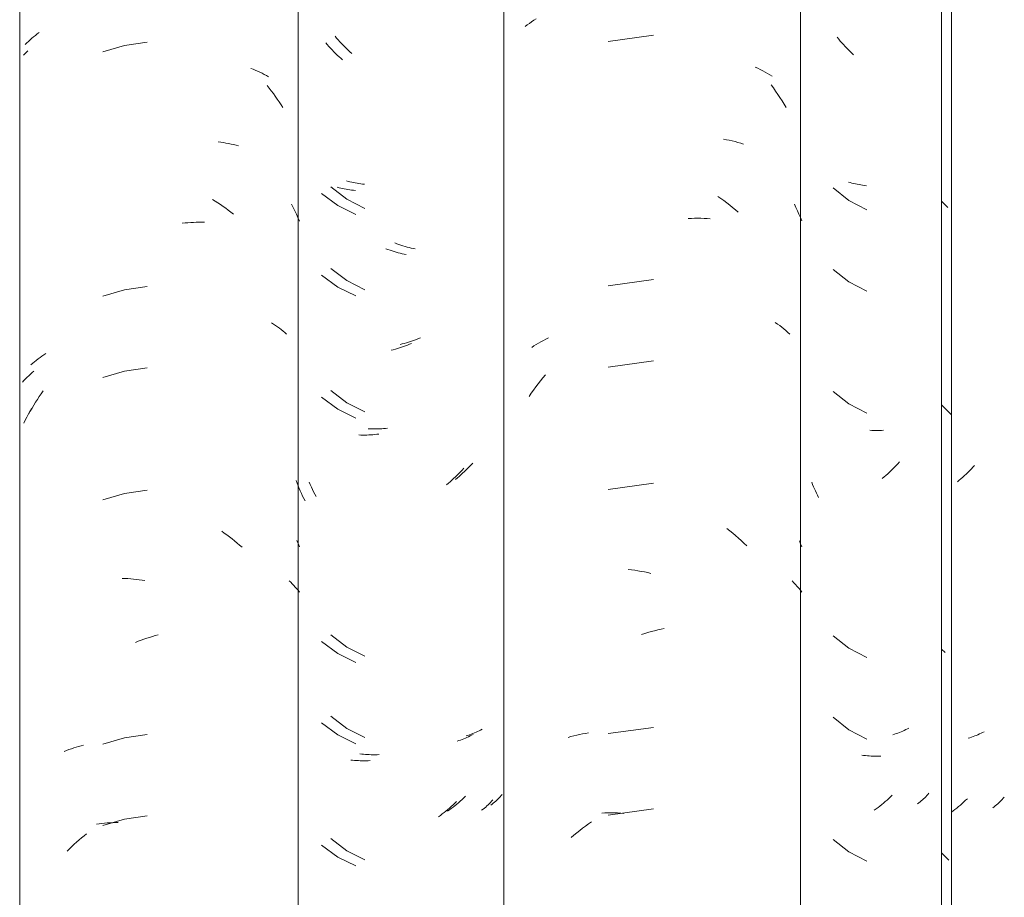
# Model space of a CAD drawing. Header units: metres. Extents: x 10.2 to 107.4, y -18.3 to 5.6.
# Tile 87 of 256: x 17.175 to 17.539, y 3.626 to 3.951. Entities that reach past the tile are written whole.
import ezdxf

# ---------------------------------------------------------------- set-up
doc = ezdxf.new("R2010")
doc.units = ezdxf.units.M
doc.layers.add('A-GLAZ-CWMG', color=7, linetype='Continuous', lineweight=5)

# ---------------------------------------------------------------- blocks, each defined once
blk = doc.blocks.new('FP_48-FACHADA 03')
at = {"layer": 'A-GLAZ-CWMG', "color": 9, "true_color": 0xc0c0c0}
for p, q in [((17.17871, 3.94381), (17.17935, 3.94437)), ((17.17935, 3.94437), (17.18, 3.94493)), ((17.18, 3.94493), (17.18066, 3.94547)), ((17.18066, 3.94547), (17.18134, 3.94601)), ((17.18134, 3.94601), (17.18204, 3.94653)), ((17.1769, 3.94204), (17.17749, 3.94264)), ((17.17749, 3.94264), (17.17809, 3.94323)), ((17.17809, 3.94323), (17.17871, 3.94381)), ((17.21369, 3.9417), (17.20558, 3.93933)), ((17.22206, 3.94291), (17.21369, 3.9417)), ((17.26038, 3.93326), (17.26124, 3.93292)), ((17.26124, 3.93292), (17.26209, 3.93257)), ((17.26209, 3.93257), (17.26293, 3.9322)), ((17.26293, 3.9322), (17.26376, 3.93181)), ((17.26376, 3.93181), (17.26457, 3.93142)), ((17.26457, 3.93142), (17.26538, 3.93101)), ((17.26538, 3.93101), (17.26617, 3.93058)), ((17.26617, 3.93058), (17.26695, 3.93014)), ((17.26648, 3.92694), (17.26725, 3.92596)), ((17.26725, 3.92596), (17.26801, 3.92496)), ((17.26801, 3.92496), (17.26876, 3.92395)), ((17.26876, 3.92395), (17.26949, 3.92293)), ((17.26949, 3.92293), (17.27021, 3.92189)), ((17.27021, 3.92189), (17.27092, 3.92084)), ((17.27092, 3.92084), (17.27161, 3.91978)), ((17.27161, 3.91978), (17.27229, 3.91871)), ((17.2483, 3.90605), (17.24928, 3.90592)), ((17.24928, 3.90592), (17.25025, 3.90578)), ((17.25025, 3.90578), (17.25122, 3.90562)), ((17.25122, 3.90562), (17.25217, 3.90544)), ((17.25217, 3.90544), (17.25312, 3.90525)), ((17.25312, 3.90525), (17.25406, 3.90504)), ((17.25406, 3.90504), (17.25499, 3.90481)), ((17.25499, 3.90481), (17.25592, 3.90457)), ((17.2462, 3.88476), (17.2472, 3.88413)), ((17.2472, 3.88413), (17.24819, 3.88349)), ((17.24819, 3.88349), (17.24917, 3.88282)), ((17.24917, 3.88282), (17.25014, 3.88215)), ((17.27545, 3.88304), (17.27608, 3.8818)), ((17.25014, 3.88215), (17.25111, 3.88145)), ((17.25111, 3.88145), (17.25206, 3.88074)), ((17.25206, 3.88074), (17.25301, 3.88001)), ((17.25301, 3.88001), (17.25395, 3.87926)), ((17.27608, 3.8818), (17.2767, 3.88056)), ((17.2767, 3.88056), (17.2773, 3.8793)), ((17.2773, 3.8793), (17.27788, 3.87802)), ((17.23505, 3.87592), (17.2361, 3.87603)), ((17.2361, 3.87603), (17.23714, 3.87612)), ((17.23714, 3.87612), (17.23818, 3.87619)), ((17.23818, 3.87619), (17.23921, 3.87624)), ((17.23921, 3.87624), (17.24024, 3.87627)), ((17.24024, 3.87627), (17.24127, 3.87629)), ((17.24127, 3.87629), (17.24229, 3.87629)), ((17.24229, 3.87629), (17.24331, 3.87627)), ((17.27788, 3.87802), (17.27844, 3.87674)), ((17.21369, 3.85127), (17.20558, 3.8489)), ((17.22206, 3.85248), (17.21369, 3.85127)), ((17.2681, 3.83902), (17.26884, 3.83855)), ((17.26884, 3.83855), (17.26958, 3.83806)), ((17.26958, 3.83806), (17.27029, 3.83757)), ((17.27029, 3.83757), (17.271, 3.83705)), ((17.271, 3.83705), (17.27169, 3.83653)), ((17.27169, 3.83653), (17.27236, 3.83599)), ((17.27236, 3.83599), (17.27303, 3.83545)), ((17.27303, 3.83545), (17.27367, 3.83489)), ((17.18382, 3.82719), (17.18456, 3.82767)), ((17.17901, 3.82351), (17.17966, 3.82407)), ((17.17966, 3.82407), (17.18031, 3.82462)), ((17.18031, 3.82462), (17.18099, 3.82516)), ((17.18099, 3.82516), (17.18167, 3.82569)), ((17.18167, 3.82569), (17.18237, 3.8262)), ((17.18237, 3.8262), (17.18309, 3.8267)), ((17.18309, 3.8267), (17.18382, 3.82719)), ((17.21369, 3.82113), (17.20558, 3.81876)), ((17.22206, 3.82234), (17.21369, 3.82113)), ((17.18283, 3.81283), (17.18355, 3.81386)), ((17.18007, 3.80858), (17.18074, 3.80966)), ((17.18074, 3.80966), (17.18142, 3.81073)), ((17.18142, 3.81073), (17.18212, 3.81179)), ((17.18212, 3.81179), (17.18283, 3.81283)), ((17.17816, 3.80526), (17.17878, 3.80638)), ((17.17878, 3.80638), (17.17942, 3.80748)), ((17.17942, 3.80748), (17.18007, 3.80858)), ((17.22206, 3.77713), (17.21369, 3.77592)), ((17.21369, 3.77592), (17.20558, 3.77354)), ((17.24964, 3.76193), (17.25061, 3.76124)), ((17.25061, 3.76124), (17.25157, 3.76054)), ((17.25157, 3.76054), (17.25252, 3.75981)), ((17.25252, 3.75981), (17.25347, 3.75908)), ((17.25347, 3.75908), (17.2544, 3.75832)), ((17.27742, 3.75846), (17.27794, 3.75732)), ((17.2544, 3.75832), (17.25533, 3.75755)), ((17.25533, 3.75755), (17.25625, 3.75676)), ((17.25625, 3.75676), (17.25716, 3.75596)), ((17.27794, 3.75732), (17.27844, 3.75617)), ((17.21284, 3.74446), (17.21387, 3.74442)), ((17.21387, 3.74442), (17.21491, 3.74437)), ((17.21491, 3.74437), (17.21595, 3.74429)), ((17.21595, 3.74429), (17.21699, 3.7442)), ((17.21699, 3.7442), (17.21804, 3.74409)), ((17.21804, 3.74409), (17.21908, 3.74396)), ((17.21908, 3.74396), (17.22014, 3.74381)), ((17.22014, 3.74381), (17.22119, 3.74364)), ((17.27462, 3.74359), (17.27521, 3.74302)), ((17.27521, 3.74302), (17.27579, 3.74245)), ((17.27579, 3.74245), (17.27635, 3.74186)), ((17.27635, 3.74186), (17.27689, 3.74126)), ((17.27689, 3.74126), (17.27742, 3.74065)), ((17.27742, 3.74065), (17.27794, 3.74004)), ((17.27794, 3.74004), (17.27844, 3.73941)), ((17.21978, 3.72156), (17.22083, 3.72194)), ((17.22083, 3.72194), (17.22189, 3.7223)), ((17.22189, 3.7223), (17.22294, 3.72264)), ((17.22294, 3.72264), (17.224, 3.72296)), ((17.224, 3.72296), (17.22506, 3.72326)), ((17.22506, 3.72326), (17.22612, 3.72355)), ((17.21768, 3.72075), (17.21873, 3.72117)), ((17.21873, 3.72117), (17.21978, 3.72156)), ((17.21369, 3.68549), (17.20558, 3.68311)), ((17.22206, 3.6867), (17.21369, 3.68549)), ((17.19486, 3.68172), (17.19576, 3.682)), ((17.19576, 3.682), (17.19667, 3.68226)), ((17.19667, 3.68226), (17.19759, 3.68251)), ((17.19759, 3.68251), (17.19852, 3.68274)), ((17.19136, 3.68044), (17.19222, 3.68078)), ((17.19222, 3.68078), (17.19309, 3.68111)), ((17.19309, 3.68111), (17.19397, 3.68142)), ((17.19397, 3.68142), (17.19486, 3.68172)), ((17.22206, 3.65656), (17.21369, 3.65535)), ((17.20329, 3.6535), (17.20426, 3.65363)), ((17.20426, 3.65363), (17.20525, 3.65375)), ((17.20525, 3.65375), (17.20624, 3.65384)), ((17.21369, 3.65535), (17.20558, 3.65297)), ((17.20624, 3.65384), (17.20724, 3.65392)), ((17.20724, 3.65392), (17.20824, 3.65398)), ((17.20824, 3.65398), (17.20925, 3.65402)), ((17.20925, 3.65402), (17.21027, 3.65405)), ((17.21027, 3.65405), (17.21129, 3.65406)), ((17.19776, 3.64842), (17.19869, 3.64919)), ((17.19869, 3.64919), (17.19963, 3.64994)), ((17.19413, 3.64519), (17.19502, 3.64602)), ((17.19502, 3.64602), (17.19593, 3.64684)), ((17.19593, 3.64684), (17.19684, 3.64764)), ((17.19684, 3.64764), (17.19776, 3.64842)), ((17.19238, 3.64348), (17.19325, 3.64434)), ((17.19325, 3.64434), (17.19413, 3.64519))]:
    blk.add_line(p, q, dxfattribs=at)
blk = doc.blocks.new('FP_49-FACHADA 03')
at = {"layer": 'A-GLAZ-CWMG', "color": 9, "true_color": 0xc0c0c0}
for p, q in [((17.29217, 3.94444), (17.29159, 3.94513)), ((17.29276, 3.94377), (17.29217, 3.94444)), ((17.29335, 3.9431), (17.29276, 3.94377)), ((17.29396, 3.94245), (17.29335, 3.9431)), ((17.29458, 3.9418), (17.29396, 3.94245)), ((17.2952, 3.94117), (17.29458, 3.9418)), ((17.29583, 3.94055), (17.2952, 3.94117)), ((17.29646, 3.93994), (17.29583, 3.94055)), ((17.29711, 3.93934), (17.29646, 3.93994)), ((17.29776, 3.93875), (17.29711, 3.93934)), ((17.29646, 3.89142), (17.29582, 3.8916)), ((17.29711, 3.89125), (17.29646, 3.89142)), ((17.29776, 3.8911), (17.29711, 3.89125)), ((17.29842, 3.89095), (17.29776, 3.8911)), ((17.29908, 3.89082), (17.29842, 3.89095)), ((17.29975, 3.8907), (17.29908, 3.89082)), ((17.30043, 3.89059), (17.29975, 3.8907)), ((17.30111, 3.8905), (17.30043, 3.89059)), ((17.3018, 3.89041), (17.30111, 3.8905)), ((17.3025, 3.89034), (17.3018, 3.89041)), ((17.29004, 3.88934), (17.29599, 3.88482)), ((17.29599, 3.88482), (17.30268, 3.88144)), ((17.31451, 3.86833), (17.31376, 3.86861)), ((17.31526, 3.86806), (17.31451, 3.86833)), ((17.31601, 3.86781), (17.31526, 3.86806)), ((17.31676, 3.86756), (17.31601, 3.86781)), ((17.31751, 3.86734), (17.31676, 3.86756)), ((17.31826, 3.86712), (17.31751, 3.86734)), ((17.31902, 3.86692), (17.31826, 3.86712)), ((17.31977, 3.86673), (17.31902, 3.86692)), ((17.32052, 3.86656), (17.31977, 3.86673)), ((17.32127, 3.8664), (17.32052, 3.86656)), ((17.29004, 3.8592), (17.29599, 3.85467)), ((17.29599, 3.85467), (17.30268, 3.8513)), ((17.31724, 3.83144), (17.31649, 3.83124)), ((17.318, 3.83165), (17.31724, 3.83144)), ((17.31875, 3.83188), (17.318, 3.83165)), ((17.3195, 3.83212), (17.31875, 3.83188)), ((17.32025, 3.83237), (17.3195, 3.83212)), ((17.321, 3.83263), (17.32025, 3.83237)), ((17.32175, 3.83291), (17.321, 3.83263)), ((17.3225, 3.83321), (17.32175, 3.83291)), ((17.32324, 3.83351), (17.3225, 3.83321)), ((17.31649, 3.83124), (17.31574, 3.83106)), ((17.29004, 3.81399), (17.29599, 3.80946)), ((17.29599, 3.80946), (17.30268, 3.80609)), ((17.30453, 3.79979), (17.30382, 3.79982)), ((17.30524, 3.79977), (17.30453, 3.79979)), ((17.30596, 3.79976), (17.30524, 3.79977)), ((17.30668, 3.79976), (17.30596, 3.79976)), ((17.30741, 3.79978), (17.30668, 3.79976)), ((17.30813, 3.79981), (17.30741, 3.79978)), ((17.30887, 3.79986), (17.30813, 3.79981)), ((17.3096, 3.79992), (17.30887, 3.79986)), ((17.31034, 3.79999), (17.3096, 3.79992)), ((17.31108, 3.80008), (17.31034, 3.79999)), ((17.33949, 3.78398), (17.33884, 3.78337)), ((17.34012, 3.78459), (17.33949, 3.78398)), ((17.34075, 3.78522), (17.34012, 3.78459)), ((17.34137, 3.78585), (17.34075, 3.78522)), ((17.34198, 3.7865), (17.34137, 3.78585)), ((17.34258, 3.78716), (17.34198, 3.7865)), ((17.33688, 3.78164), (17.33621, 3.78108)), ((17.33754, 3.7822), (17.33688, 3.78164)), ((17.3382, 3.78278), (17.33754, 3.7822)), ((17.33884, 3.78337), (17.3382, 3.78278)), ((17.28243, 3.77916), (17.28204, 3.78007)), ((17.28283, 3.77826), (17.28243, 3.77916)), ((17.28324, 3.77737), (17.28283, 3.77826)), ((17.28367, 3.77648), (17.28324, 3.77737)), ((17.28411, 3.77561), (17.28367, 3.77648)), ((17.28457, 3.77474), (17.28411, 3.77561)), ((17.29004, 3.72356), (17.29599, 3.71903)), ((17.29599, 3.71903), (17.30268, 3.71566)), ((17.29004, 3.69342), (17.29599, 3.68889)), ((17.29599, 3.68889), (17.30268, 3.68551)), ((17.34078, 3.68636), (17.34016, 3.68617)), ((17.3414, 3.68657), (17.34078, 3.68636)), ((17.34201, 3.68679), (17.3414, 3.68657)), ((17.34262, 3.68702), (17.34201, 3.68679)), ((17.34321, 3.68726), (17.34262, 3.68702)), ((17.3438, 3.68751), (17.34321, 3.68726)), ((17.34437, 3.68777), (17.3438, 3.68751)), ((17.34494, 3.68804), (17.34437, 3.68777)), ((17.3455, 3.68833), (17.34494, 3.68804)), ((17.34605, 3.68862), (17.3455, 3.68833)), ((17.30148, 3.67945), (17.3008, 3.67954)), ((17.30217, 3.67938), (17.30148, 3.67945)), ((17.30287, 3.67931), (17.30217, 3.67938)), ((17.30357, 3.67926), (17.30287, 3.67931)), ((17.30428, 3.67922), (17.30357, 3.67926)), ((17.30499, 3.6792), (17.30428, 3.67922)), ((17.30571, 3.67919), (17.30499, 3.6792)), ((17.30643, 3.67919), (17.30571, 3.67919)), ((17.30715, 3.6792), (17.30643, 3.67919)), ((17.30788, 3.67923), (17.30715, 3.6792)), ((17.3399, 3.6638), (17.33926, 3.66319)), ((17.35276, 3.66362), (17.35236, 3.66321)), ((17.35314, 3.66405), (17.35276, 3.66362)), ((17.35352, 3.66448), (17.35314, 3.66405)), ((17.33597, 3.66032), (17.3353, 3.65978)), ((17.33664, 3.66087), (17.33597, 3.66032)), ((17.33731, 3.66143), (17.33664, 3.66087)), ((17.33797, 3.66201), (17.33731, 3.66143)), ((17.33862, 3.66259), (17.33797, 3.66201)), ((17.33926, 3.66319), (17.33862, 3.66259)), ((17.34973, 3.66088), (17.34925, 3.66052)), ((17.3502, 3.66124), (17.34973, 3.66088)), ((17.35065, 3.66162), (17.3502, 3.66124)), ((17.3511, 3.66201), (17.35065, 3.66162)), ((17.35153, 3.6624), (17.3511, 3.66201)), ((17.35195, 3.6628), (17.35153, 3.6624)), ((17.35236, 3.66321), (17.35195, 3.6628)), ((17.33392, 3.65874), (17.33323, 3.65824)), ((17.33461, 3.65925), (17.33392, 3.65874)), ((17.3353, 3.65978), (17.33461, 3.65925)), ((17.29004, 3.6482), (17.29599, 3.64367)), ((17.29599, 3.64367), (17.30268, 3.6403))]:
    blk.add_line(p, q, dxfattribs=at)
blk = doc.blocks.new('FP_50-FACHADA 03')
at = {"layer": 'A-GLAZ-CWMG', "color": 9, "true_color": 0xc0c0c0}
for p, q in [((17.50058, 3.78758), (17.49998, 3.78692)), ((17.49749, 3.78438), (17.49685, 3.78378)), ((17.49813, 3.785), (17.49749, 3.78438)), ((17.49875, 3.78563), (17.49813, 3.785)), ((17.49937, 3.78627), (17.49875, 3.78563)), ((17.49998, 3.78692), (17.49937, 3.78627)), ((17.49489, 3.78203), (17.49422, 3.78147)), ((17.49555, 3.7826), (17.49489, 3.78203)), ((17.49621, 3.78318), (17.49555, 3.7826)), ((17.49685, 3.78378), (17.49621, 3.78318)), ((17.49879, 3.68678), (17.49816, 3.68658)), ((17.49941, 3.68699), (17.49879, 3.68678)), ((17.50002, 3.68721), (17.49941, 3.68699)), ((17.50062, 3.68744), (17.50002, 3.68721)), ((17.50121, 3.68768), (17.50062, 3.68744)), ((17.50179, 3.68794), (17.50121, 3.68768)), ((17.50237, 3.6882), (17.50179, 3.68794)), ((17.50294, 3.68847), (17.50237, 3.6882)), ((17.50349, 3.68876), (17.50294, 3.68847)), ((17.50404, 3.68905), (17.50349, 3.68876)), ((17.49727, 3.6636), (17.49663, 3.663)), ((17.49791, 3.66421), (17.49727, 3.6636)), ((17.51034, 3.66366), (17.50993, 3.66325)), ((17.51073, 3.66408), (17.51034, 3.66366)), ((17.51112, 3.6645), (17.51073, 3.66408)), ((17.51149, 3.66493), (17.51112, 3.6645)), ((17.49331, 3.66016), (17.49263, 3.65963)), ((17.49399, 3.66071), (17.49331, 3.66016)), ((17.49466, 3.66126), (17.49399, 3.66071)), ((17.49532, 3.66183), (17.49466, 3.66126)), ((17.49598, 3.66241), (17.49532, 3.66183)), ((17.49663, 3.663), (17.49598, 3.66241)), ((17.50772, 3.66132), (17.50724, 3.66096)), ((17.50818, 3.66169), (17.50772, 3.66132)), ((17.50863, 3.66207), (17.50818, 3.66169)), ((17.50908, 3.66246), (17.50863, 3.66207)), ((17.50951, 3.66285), (17.50908, 3.66246)), ((17.50993, 3.66325), (17.50951, 3.66285)), ((17.49194, 3.65912), (17.49125, 3.65861)), ((17.49263, 3.65963), (17.49194, 3.65912))]:
    blk.add_line(p, q, dxfattribs=at)
blk = doc.blocks.new('Rectangular Mullion - Telha Fibrocimento - Ondulada-V38-FACHADA 03')
at = {"layer": 'A-GLAZ-CWMG', "true_color": 0xc0c0c0}
h = blk.add_hatch(dxfattribs=at)
h.set_pattern_fill('FP_5', color=9, style=0, pattern_type=2)
h.set_pattern_definition([(315.081, (25.73, -5.633), (0.2861737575, -0.270297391), [0.01667, -0.28643, 0.01667, -1.903]), (315.081, (25.73, -5.633), (0.2861737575, -0.270297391), [-0.31978, -0.28643, 0.01667, -0.58954, -1.01]), (315.081, (25.73, -5.633), (0.2861737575, -0.270297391), [-1.212, 0.01667, -0.28643, 0.01667, -0.69057]), (315.081, (25.73, -5.633), (0.2861737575, -0.270297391), [-1.532, -0.1854, 0.01667, -0.4885]), (126.286, (25.837, -5.733), (-0.205045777, 0.24913451), [0.00997, -0.17136, 0.00997, -1.138]), (126.286, (25.837, -5.733), (-0.205045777, 0.24913451), [-0.19131, -0.17136, 0.00997, -0.35269, -0.60444]), (126.286, (25.837, -5.733), (-0.205045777, 0.24913451), [-0.72533, 0.00997, -0.17136, 0.00997, -0.41314]), (126.286, (25.837, -5.733), (-0.205045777, 0.24913451), [-0.91664, -0.11092, 0.00997, -0.29225]), (147.695, (25.873, -5.738), (-0.081132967, 0.021153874), [0.00698, -0.11998, 0.00698, -0.79715]), (147.695, (25.873, -5.738), (-0.081132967, 0.021153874), [-0.13395, -0.11998, 0.00698, -0.24695, -0.42323]), (147.695, (25.873, -5.738), (-0.081132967, 0.021153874), [-0.50787, 0.00698, -0.11998, 0.00698, -0.28928]), (147.695, (25.873, -5.738), (-0.081132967, 0.021153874), [-0.64182, -0.07766, 0.00698, -0.20463])])
h.paths.add_polyline_path([(17.51982, 2.77693), (17.51982, 4.13218), (17.51614, 4.13584), (17.51614, 2.78059)])
at = {"layer": 'A-GLAZ-CWMG'}
for p, q in [((17.17485, 2.77928), (17.17485, 4.13453)), ((17.27793, 2.77941), (17.27793, 4.13466)), ((17.51614, 2.78059), (17.51614, 4.13584)), ((17.51982, 2.77693), (17.51982, 4.13218))]:
    blk.add_line(p, q, dxfattribs=at)
for name in ['FP_48-FACHADA 03', 'FP_49-FACHADA 03', 'FP_50-FACHADA 03']:
    blk.add_blockref(name, (0, 0), dxfattribs=at)
blk = doc.blocks.new('FP_55-FACHADA 03')
at = {"layer": 'A-GLAZ-CWMG', "color": 9, "true_color": 0xc0c0c0}
for p, q in [((17.17632, 3.93815), (17.17683, 3.9387)), ((17.17683, 3.9387), (17.17736, 3.93925)), ((17.17736, 3.93925), (17.1779, 3.93978)), ((17.17881, 3.82008), (17.17945, 3.82064)), ((17.17945, 3.82064), (17.1801, 3.82119)), ((17.17587, 3.81708), (17.17643, 3.8177)), ((17.17643, 3.8177), (17.177, 3.81831)), ((17.177, 3.81831), (17.17759, 3.81891)), ((17.17759, 3.81891), (17.17819, 3.8195)), ((17.17819, 3.8195), (17.17881, 3.82008)), ((17.17803, 3.80517), (17.17862, 3.80623)), ((17.17862, 3.80623), (17.17921, 3.80728)), ((17.17637, 3.80194), (17.17691, 3.80303)), ((17.17691, 3.80303), (17.17746, 3.8041)), ((17.17746, 3.8041), (17.17803, 3.80517))]:
    blk.add_line(p, q, dxfattribs=at)
blk = doc.blocks.new('FP_56-FACHADA 03')
at = {"layer": 'A-GLAZ-CWMG', "color": 9, "true_color": 0xc0c0c0}
for p, q in [((17.28873, 3.94203), (17.28814, 3.94271)), ((17.28933, 3.94136), (17.28873, 3.94203)), ((17.28993, 3.9407), (17.28933, 3.94136)), ((17.29054, 3.94005), (17.28993, 3.9407)), ((17.29116, 3.93942), (17.29054, 3.94005)), ((17.29179, 3.93879), (17.29116, 3.93942)), ((17.29243, 3.93818), (17.29179, 3.93879)), ((17.29307, 3.93758), (17.29243, 3.93818)), ((17.29372, 3.93699), (17.29307, 3.93758)), ((17.29438, 3.93641), (17.29372, 3.93699)), ((17.28658, 3.8869), (17.29259, 3.88245)), ((17.29307, 3.88906), (17.29242, 3.88923)), ((17.29372, 3.8889), (17.29307, 3.88906)), ((17.29437, 3.88875), (17.29372, 3.8889)), ((17.29504, 3.88861), (17.29437, 3.88875)), ((17.29571, 3.88849), (17.29504, 3.88861)), ((17.29638, 3.88838), (17.29571, 3.88849)), ((17.29706, 3.88828), (17.29638, 3.88838)), ((17.29775, 3.88819), (17.29706, 3.88828)), ((17.29845, 3.88812), (17.29775, 3.88819)), ((17.29914, 3.88806), (17.29845, 3.88812)), ((17.29259, 3.88245), (17.29933, 3.87915)), ((17.31119, 3.86617), (17.31044, 3.86645)), ((17.31195, 3.86591), (17.31119, 3.86617)), ((17.3127, 3.86566), (17.31195, 3.86591)), ((17.31345, 3.86542), (17.3127, 3.86566)), ((17.3142, 3.8652), (17.31345, 3.86542)), ((17.31495, 3.865), (17.3142, 3.8652)), ((17.31571, 3.8648), (17.31495, 3.865)), ((17.31646, 3.86462), (17.31571, 3.8648)), ((17.31721, 3.86445), (17.31646, 3.86462)), ((17.31796, 3.8643), (17.31721, 3.86445)), ((17.28658, 3.85676), (17.29259, 3.85231)), ((17.29259, 3.85231), (17.29933, 3.84901)), ((17.31993, 3.83143), (17.31919, 3.83112)), ((17.31318, 3.8291), (17.31243, 3.82891)), ((17.31393, 3.82931), (17.31318, 3.8291)), ((17.31469, 3.82952), (17.31393, 3.82931)), ((17.31544, 3.82976), (17.31469, 3.82952)), ((17.31619, 3.83), (17.31544, 3.82976)), ((17.31694, 3.83026), (17.31619, 3.83)), ((17.31769, 3.83053), (17.31694, 3.83026)), ((17.31844, 3.83082), (17.31769, 3.83053)), ((17.31919, 3.83112), (17.31844, 3.83082)), ((17.28658, 3.81154), (17.29259, 3.80709)), ((17.29259, 3.80709), (17.29933, 3.8038)), ((17.30119, 3.79752), (17.30047, 3.79754)), ((17.3019, 3.79751), (17.30119, 3.79752)), ((17.30262, 3.79751), (17.3019, 3.79751)), ((17.30335, 3.79752), (17.30262, 3.79751)), ((17.30408, 3.79755), (17.30335, 3.79752)), ((17.30481, 3.79759), (17.30408, 3.79755)), ((17.30554, 3.79764), (17.30481, 3.79759)), ((17.30628, 3.79771), (17.30554, 3.79764)), ((17.30702, 3.79779), (17.30628, 3.79771)), ((17.30776, 3.79788), (17.30702, 3.79779)), ((17.33802, 3.78391), (17.33741, 3.78327)), ((17.33863, 3.78456), (17.33802, 3.78391)), ((17.33923, 3.78522), (17.33863, 3.78456)), ((17.27752, 3.77967), (17.27715, 3.78064)), ((17.33421, 3.78023), (17.33355, 3.77966)), ((17.33486, 3.78081), (17.33421, 3.78023)), ((17.33551, 3.78141), (17.33486, 3.78081)), ((17.33615, 3.78202), (17.33551, 3.78141)), ((17.33678, 3.78264), (17.33615, 3.78202)), ((17.33741, 3.78327), (17.33678, 3.78264)), ((17.27791, 3.77871), (17.27752, 3.77967)), ((17.27831, 3.77775), (17.27791, 3.77871)), ((17.27872, 3.77681), (17.27831, 3.77775)), ((17.27915, 3.77587), (17.27872, 3.77681)), ((17.33355, 3.77966), (17.33288, 3.7791)), ((17.27959, 3.77495), (17.27915, 3.77587)), ((17.28005, 3.77403), (17.27959, 3.77495)), ((17.28052, 3.77312), (17.28005, 3.77403)), ((17.28658, 3.72111), (17.29259, 3.71666)), ((17.29259, 3.71666), (17.29933, 3.71337)), ((17.28658, 3.69097), (17.29259, 3.68652)), ((17.29259, 3.68652), (17.29933, 3.68323)), ((17.34044, 3.68558), (17.33986, 3.68532)), ((17.34102, 3.68584), (17.34044, 3.68558)), ((17.34158, 3.68612), (17.34102, 3.68584)), ((17.34214, 3.6864), (17.34158, 3.68612)), ((17.34269, 3.6867), (17.34214, 3.6864)), ((17.33744, 3.68441), (17.33682, 3.68421)), ((17.33806, 3.68462), (17.33744, 3.68441)), ((17.33867, 3.68485), (17.33806, 3.68462)), ((17.33927, 3.68508), (17.33867, 3.68485)), ((17.33986, 3.68532), (17.33927, 3.68508)), ((17.29812, 3.67715), (17.29743, 3.67723)), ((17.29882, 3.67708), (17.29812, 3.67715)), ((17.29952, 3.67703), (17.29882, 3.67708)), ((17.30023, 3.67699), (17.29952, 3.67703)), ((17.30094, 3.67696), (17.30023, 3.67699)), ((17.30165, 3.67694), (17.30094, 3.67696)), ((17.30237, 3.67693), (17.30165, 3.67694)), ((17.30309, 3.67694), (17.30237, 3.67693)), ((17.30382, 3.67697), (17.30309, 3.67694)), ((17.30455, 3.677), (17.30382, 3.67697)), ((17.33463, 3.66004), (17.33398, 3.65946)), ((17.33528, 3.66063), (17.33463, 3.66004)), ((17.33592, 3.66123), (17.33528, 3.66063)), ((17.33656, 3.66185), (17.33592, 3.66123)), ((17.34784, 3.66022), (17.34737, 3.6598)), ((17.34829, 3.66064), (17.34784, 3.66022)), ((17.34874, 3.66108), (17.34829, 3.66064)), ((17.34917, 3.66152), (17.34874, 3.66108)), ((17.34959, 3.66197), (17.34917, 3.66152)), ((17.34999, 3.66243), (17.34959, 3.66197)), ((17.3306, 3.65674), (17.32991, 3.65624)), ((17.33129, 3.65726), (17.3306, 3.65674)), ((17.33197, 3.65779), (17.33129, 3.65726)), ((17.33264, 3.65833), (17.33197, 3.65779)), ((17.33331, 3.65889), (17.33264, 3.65833)), ((17.33398, 3.65946), (17.33331, 3.65889)), ((17.34639, 3.659), (17.34588, 3.65861)), ((17.34688, 3.6594), (17.34639, 3.659)), ((17.34737, 3.6598), (17.34688, 3.6594)), ((17.28658, 3.64576), (17.29259, 3.64131)), ((17.29259, 3.64131), (17.29933, 3.63801))]:
    blk.add_line(p, q, dxfattribs=at)
blk = doc.blocks.new('FP_57-FACHADA 03')
at = {"layer": 'A-GLAZ-CWMG', "color": 9, "true_color": 0xc0c0c0}
for p, q in [((17.36519, 3.95105), (17.36604, 3.95159)), ((17.36197, 3.94871), (17.36275, 3.94932)), ((17.36275, 3.94932), (17.36354, 3.94991)), ((17.36354, 3.94991), (17.36436, 3.95049)), ((17.36436, 3.95049), (17.36519, 3.95105)), ((17.40945, 3.94553), (17.39274, 3.94321)), ((17.44714, 3.9337), (17.44809, 3.93327)), ((17.44809, 3.93327), (17.44903, 3.93282)), ((17.44903, 3.93282), (17.44995, 3.93236)), ((17.44995, 3.93236), (17.45086, 3.93188)), ((17.45086, 3.93188), (17.45175, 3.93138)), ((17.45175, 3.93138), (17.45263, 3.93086)), ((17.45263, 3.93086), (17.45349, 3.93033)), ((17.45303, 3.92714), (17.45388, 3.92599)), ((17.45388, 3.92599), (17.45472, 3.92481)), ((17.45472, 3.92481), (17.45553, 3.92362)), ((17.45553, 3.92362), (17.45633, 3.92242)), ((17.45633, 3.92242), (17.45712, 3.9212)), ((17.45712, 3.9212), (17.45788, 3.91996)), ((17.45788, 3.91996), (17.45862, 3.91871)), ((17.43539, 3.90706), (17.43649, 3.90685)), ((17.43649, 3.90685), (17.43757, 3.90663)), ((17.43757, 3.90663), (17.43864, 3.90639)), ((17.43864, 3.90639), (17.4397, 3.90612)), ((17.4397, 3.90612), (17.44075, 3.90584)), ((17.44075, 3.90584), (17.44179, 3.90553)), ((17.44179, 3.90553), (17.44282, 3.90521)), ((17.43334, 3.88588), (17.43446, 3.8851)), ((17.43446, 3.8851), (17.43556, 3.8843)), ((17.43556, 3.8843), (17.43665, 3.88348)), ((17.43665, 3.88348), (17.43773, 3.88264)), ((17.43773, 3.88264), (17.4388, 3.88177)), ((17.46165, 3.88295), (17.46224, 3.88174)), ((17.4388, 3.88177), (17.43986, 3.88089)), ((17.43986, 3.88089), (17.44091, 3.87999)), ((17.46224, 3.88174), (17.46281, 3.88051)), ((17.46281, 3.88051), (17.46337, 3.87928)), ((17.46337, 3.87928), (17.46391, 3.87803)), ((17.42238, 3.87768), (17.42356, 3.87773)), ((17.42356, 3.87773), (17.42473, 3.87775)), ((17.42473, 3.87775), (17.4259, 3.87776)), ((17.4259, 3.87776), (17.42706, 3.87774)), ((17.42706, 3.87774), (17.42822, 3.8777)), ((17.42822, 3.8777), (17.42937, 3.87763)), ((17.42937, 3.87763), (17.43051, 3.87755)), ((17.46391, 3.87803), (17.46443, 3.87678)), ((17.40945, 3.8551), (17.39274, 3.85278)), ((17.4546, 3.83917), (17.45541, 3.8386)), ((17.45541, 3.8386), (17.45622, 3.83801)), ((17.45622, 3.83801), (17.457, 3.83741)), ((17.457, 3.83741), (17.45777, 3.83679)), ((17.45777, 3.83679), (17.45851, 3.83616)), ((17.45851, 3.83616), (17.45924, 3.83551)), ((17.45924, 3.83551), (17.45995, 3.83485)), ((17.36608, 3.83105), (17.36694, 3.83157)), ((17.36694, 3.83157), (17.36783, 3.83208)), ((17.36783, 3.83208), (17.36873, 3.83257)), ((17.36873, 3.83257), (17.36964, 3.83305)), ((17.36964, 3.83305), (17.37057, 3.83351)), ((17.3644, 3.82994), (17.36523, 3.8305)), ((17.36523, 3.8305), (17.36608, 3.83105)), ((17.40945, 3.82496), (17.39274, 3.82264)), ((17.36677, 3.81647), (17.36765, 3.8176)), ((17.36765, 3.8176), (17.36855, 3.81871)), ((17.36855, 3.81871), (17.36946, 3.81981)), ((17.36424, 3.81299), (17.36507, 3.81417)), ((17.36507, 3.81417), (17.36591, 3.81533)), ((17.36591, 3.81533), (17.36677, 3.81647)), ((17.36342, 3.8118), (17.36424, 3.81299)), ((17.40945, 3.77974), (17.39274, 3.77742)), ((17.4367, 3.76287), (17.43778, 3.76203)), ((17.43778, 3.76203), (17.43885, 3.76116)), ((17.43885, 3.76116), (17.43991, 3.76028)), ((17.43991, 3.76028), (17.44096, 3.75937)), ((17.44096, 3.75937), (17.44199, 3.75845)), ((17.44199, 3.75845), (17.44301, 3.75751)), ((17.44301, 3.75751), (17.44402, 3.75654)), ((17.46354, 3.75832), (17.46399, 3.75726)), ((17.46399, 3.75726), (17.46443, 3.7562)), ((17.40015, 3.74776), (17.40135, 3.74762)), ((17.40135, 3.74762), (17.40255, 3.74746)), ((17.40255, 3.74746), (17.40375, 3.74728)), ((17.40375, 3.74728), (17.40495, 3.74707)), ((17.40495, 3.74707), (17.40616, 3.74685)), ((17.40616, 3.74685), (17.40737, 3.74659)), ((17.40737, 3.74659), (17.40857, 3.74632)), ((17.46086, 3.74353), (17.4615, 3.74286)), ((17.4615, 3.74286), (17.46212, 3.74218)), ((17.46212, 3.74218), (17.46273, 3.74149)), ((17.46273, 3.74149), (17.46331, 3.74079)), ((17.46331, 3.74079), (17.46388, 3.74008)), ((17.46388, 3.74008), (17.46443, 3.73936)), ((17.41109, 3.72537), (17.4123, 3.72564)), ((17.4123, 3.72564), (17.4135, 3.72588)), ((17.40505, 3.72369), (17.40626, 3.72407)), ((17.40626, 3.72407), (17.40746, 3.72443)), ((17.40746, 3.72443), (17.40867, 3.72477)), ((17.40867, 3.72477), (17.40988, 3.72508)), ((17.40988, 3.72508), (17.41109, 3.72537)), ((17.40945, 3.68931), (17.39274, 3.687)), ((17.3779, 3.68559), (17.37894, 3.68589)), ((17.37894, 3.68589), (17.38, 3.68617)), ((17.38, 3.68617), (17.38107, 3.68642)), ((17.38107, 3.68642), (17.38214, 3.68665)), ((17.38214, 3.68665), (17.38323, 3.68687)), ((17.38323, 3.68687), (17.38433, 3.68706)), ((17.38433, 3.68706), (17.38544, 3.68723)), ((17.39038, 3.65758), (17.39153, 3.65763)), ((17.39153, 3.65763), (17.39269, 3.65766)), ((17.39269, 3.65766), (17.39386, 3.65767)), ((17.40945, 3.65917), (17.39274, 3.65685)), ((17.39386, 3.65767), (17.39503, 3.65766)), ((17.39503, 3.65766), (17.3962, 3.65762)), ((17.3962, 3.65762), (17.39739, 3.65756)), ((17.39739, 3.65756), (17.39857, 3.65748)), ((17.38327, 3.65198), (17.38437, 3.65278)), ((17.38437, 3.65278), (17.38548, 3.65357)), ((17.38548, 3.65357), (17.38659, 3.65433)), ((17.37898, 3.64854), (17.38004, 3.64943)), ((17.38004, 3.64943), (17.3811, 3.6503)), ((17.3811, 3.6503), (17.38218, 3.65115)), ((17.38218, 3.65115), (17.38327, 3.65198))]:
    blk.add_line(p, q, dxfattribs=at)
blk = doc.blocks.new('FP_58-FACHADA 03')
at = {"layer": 'A-GLAZ-CWMG', "color": 9, "true_color": 0xc0c0c0}
for p, q in [((17.47808, 3.94406), (17.4775, 3.94475)), ((17.47866, 3.94337), (17.47808, 3.94406)), ((17.47925, 3.9427), (17.47866, 3.94337)), ((17.47985, 3.94204), (17.47925, 3.9427)), ((17.48046, 3.94138), (17.47985, 3.94204)), ((17.48107, 3.94074), (17.48046, 3.94138)), ((17.4817, 3.94011), (17.48107, 3.94074)), ((17.48233, 3.93949), (17.4817, 3.94011)), ((17.48297, 3.93889), (17.48233, 3.93949)), ((17.48361, 3.93829), (17.48297, 3.93889)), ((17.48233, 3.89098), (17.48169, 3.89116)), ((17.48296, 3.8908), (17.48233, 3.89098)), ((17.48361, 3.89064), (17.48296, 3.8908)), ((17.48426, 3.89048), (17.48361, 3.89064)), ((17.48492, 3.89034), (17.48426, 3.89048)), ((17.48559, 3.89022), (17.48492, 3.89034)), ((17.48626, 3.8901), (17.48559, 3.89022)), ((17.48694, 3.89), (17.48626, 3.8901)), ((17.48762, 3.8899), (17.48694, 3.89)), ((17.48831, 3.88983), (17.48762, 3.8899)), ((17.47598, 3.88899), (17.48186, 3.88438)), ((17.48186, 3.88438), (17.4885, 3.88092)), ((17.47598, 3.85885), (17.48186, 3.85424)), ((17.48186, 3.85424), (17.4885, 3.85078)), ((17.47598, 3.81363), (17.48186, 3.80902)), ((17.48186, 3.80902), (17.4885, 3.80556)), ((17.49034, 3.79924), (17.48963, 3.79928)), ((17.49105, 3.79921), (17.49034, 3.79924)), ((17.49176, 3.7992), (17.49105, 3.79921)), ((17.49248, 3.79919), (17.49176, 3.7992)), ((17.4932, 3.7992), (17.49248, 3.79919)), ((17.49393, 3.79923), (17.4932, 3.7992)), ((17.49466, 3.79927), (17.49393, 3.79923)), ((17.52656, 3.78433), (17.52593, 3.7837)), ((17.52718, 3.78496), (17.52656, 3.78433)), ((17.52779, 3.7856), (17.52718, 3.78496)), ((17.5284, 3.78626), (17.52779, 3.7856)), ((17.52267, 3.78077), (17.522, 3.78022)), ((17.52334, 3.78134), (17.52267, 3.78077)), ((17.524, 3.78191), (17.52334, 3.78134)), ((17.52465, 3.7825), (17.524, 3.78191)), ((17.52529, 3.78309), (17.52465, 3.7825)), ((17.52593, 3.7837), (17.52529, 3.78309)), ((17.4684, 3.77922), (17.46807, 3.78003)), ((17.46874, 3.77841), (17.4684, 3.77922)), ((17.46909, 3.77761), (17.46874, 3.77841)), ((17.46946, 3.77681), (17.46909, 3.77761)), ((17.46983, 3.77602), (17.46946, 3.77681)), ((17.47022, 3.77524), (17.46983, 3.77602)), ((17.47061, 3.77446), (17.47022, 3.77524)), ((17.47598, 3.7232), (17.48186, 3.7186)), ((17.48186, 3.7186), (17.4885, 3.71514)), ((17.47598, 3.69306), (17.48186, 3.68845)), ((17.48186, 3.68845), (17.4885, 3.68499)), ((17.52659, 3.68547), (17.52596, 3.68528)), ((17.52721, 3.68568), (17.52659, 3.68547)), ((17.52783, 3.68589), (17.52721, 3.68568)), ((17.52843, 3.68612), (17.52783, 3.68589)), ((17.52903, 3.68635), (17.52843, 3.68612)), ((17.52962, 3.6866), (17.52903, 3.68635)), ((17.5302, 3.68686), (17.52962, 3.6866)), ((17.53077, 3.68712), (17.5302, 3.68686)), ((17.53133, 3.6874), (17.53077, 3.68712)), ((17.53188, 3.68769), (17.53133, 3.6874)), ((17.48731, 3.67895), (17.48663, 3.67904)), ((17.48799, 3.67886), (17.48731, 3.67895)), ((17.48869, 3.67879), (17.48799, 3.67886)), ((17.48939, 3.67873), (17.48869, 3.67879)), ((17.49009, 3.67868), (17.48939, 3.67873)), ((17.4908, 3.67865), (17.49009, 3.67868)), ((17.49151, 3.67863), (17.4908, 3.67865)), ((17.49223, 3.67862), (17.49151, 3.67863)), ((17.49295, 3.67863), (17.49223, 3.67862)), ((17.49367, 3.67865), (17.49295, 3.67863)), ((17.52244, 3.66001), (17.52177, 3.65946)), ((17.52311, 3.66057), (17.52244, 3.66001)), ((17.52377, 3.66114), (17.52311, 3.66057)), ((17.52442, 3.66172), (17.52377, 3.66114)), ((17.52507, 3.66231), (17.52442, 3.66172)), ((17.5257, 3.66292), (17.52507, 3.66231)), ((17.53605, 3.66029), (17.53558, 3.65993)), ((17.5365, 3.66067), (17.53605, 3.66029)), ((17.53695, 3.66105), (17.5365, 3.66067)), ((17.53739, 3.66144), (17.53695, 3.66105)), ((17.53781, 3.66184), (17.53739, 3.66144)), ((17.53822, 3.66225), (17.53781, 3.66184)), ((17.53862, 3.66266), (17.53822, 3.66225)), ((17.53901, 3.66308), (17.53862, 3.66266)), ((17.53939, 3.66351), (17.53901, 3.66308)), ((17.5204, 3.65841), (17.51982, 3.65798)), ((17.52109, 3.65893), (17.5204, 3.65841)), ((17.52177, 3.65946), (17.52109, 3.65893)), ((17.53558, 3.65993), (17.5351, 3.65957)), ((17.47598, 3.64785), (17.48186, 3.64324)), ((17.48186, 3.64324), (17.4885, 3.63978))]:
    blk.add_line(p, q, dxfattribs=at)
blk = doc.blocks.new('Rectangular Mullion - Telha Fibrocimento - Ondulada-V51-FACHADA 03')
at = {"layer": 'A-GLAZ-CWMG'}
for p, q in [((17.46391, 2.77941), (17.46391, 4.13466)), ((17.35408, 2.77698), (17.35408, 4.13223))]:
    blk.add_line(p, q, dxfattribs=at)
for name in ['FP_57-FACHADA 03', 'FP_55-FACHADA 03', 'FP_58-FACHADA 03', 'FP_56-FACHADA 03']:
    blk.add_blockref(name, (0, 0), dxfattribs=at)

msp = doc.modelspace()

# ---------------------------------------------------------------- block references
at = {"layer": 'A-GLAZ-CWMG'}
for name in ['Rectangular Mullion - Telha Fibrocimento - Ondulada-V38-FACHADA 03', 'Rectangular Mullion - Telha Fibrocimento - Ondulada-V51-FACHADA 03']:
    msp.add_blockref(name, (0, 0), dxfattribs=at)

doc.saveas('drawing.dxf')
